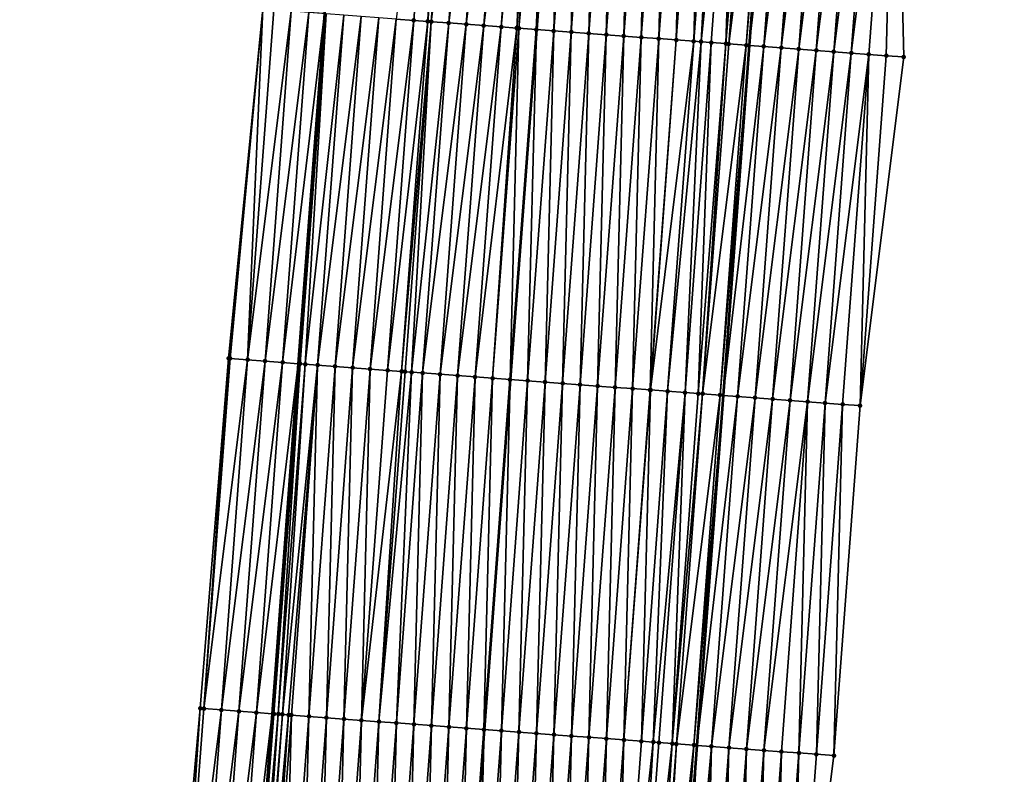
# Model space of a CAD drawing. Header units: feet. Extents: x 2017424 to 2024169, y 808042 to 818730.
# Tile 104 of 256: x 2023649 to 2023705, y 811457 to 811500. Entities that reach past the tile are written whole.
import ezdxf

# ---------------------------------------------------------------- set-up
doc = ezdxf.new("R2010")
doc.units = ezdxf.units.FT
doc.header["$MEASUREMENT"] = 0
for name, color, linetype, lineweight in [('EP_Travel Lane', 172, 'Continuous', 53), ('NB-Road Shots', 141, 'Continuous', 100), ('NB-Road X-Section', 40, 'Continuous', 13), ('STRIPING', 60, 'Continuous', 53)]:
    doc.layers.add(name, color=color, linetype=linetype, lineweight=lineweight)
doc.layers.add('I-77-MM15-17_NB-Surface-BORDER', color=7, linetype='Continuous')
doc.layers.add('I-77-MM15-17_NB-Surface-TIN', color=7, linetype='Continuous')

msp = doc.modelspace()

# ---------------------------------------------------------------- linework, layer by layer
at = {"layer": 'EP_Travel Lane'}
for points in [[(2023697.766, 811598.209, 329.874), (2023696.179, 811578.28, 329.305), (2023694.591, 811558.352, 328.72), (2023693.072, 811538.477, 328.127), (2023691.579, 811518.54, 327.592), (2023690.087, 811498.604, 327.04), (2023688.594, 811478.667, 326.481), (2023687.101, 811458.73, 325.945), (2023685.608, 811438.795, 325.346), (2023684.116, 811418.86, 324.757), (2023682.623, 811398.925, 324.139), (2023681.13, 811378.991, 323.493), (2023679.638, 811359.056, 322.875), (2023678.06, 811339.073, 322.246), (2023676.445, 811319.149, 321.591)], [(2023671.88, 811580.242, 329.176), (2023670.372, 811560.306, 328.637), (2023668.868, 811540.29, 328.117), (2023667.375, 811520.351, 327.634), (2023665.883, 811500.412, 327.16), (2023664.39, 811480.473, 326.694), (2023662.898, 811460.533, 326.265), (2023661.405, 811440.595, 325.783), (2023659.912, 811420.658, 325.226), (2023658.42, 811400.724, 324.607), (2023656.928, 811380.789, 323.979), (2023655.436, 811360.854, 323.365), (2023653.868, 811341.006, 322.747), (2023652.255, 811321.082, 322.089)]]:
    msp.add_polyline3d(points, dxfattribs=at)
at = {"layer": 'I-77-MM15-17_NB-Surface-BORDER', "color": 3, "linetype": 'Continuous', "lineweight": -3}
for points in [[(2023704.622, 811597.656, 329.888), (2023703.155, 811577.717, 329.323), (2023701.409, 811557.802, 328.735), (2023699.887, 811537.967, 328.135), (2023698.394, 811518.03, 327.598), (2023698.896, 811497.943, 327.071), (2023696.406, 811478.081, 326.517), (2023694.914, 811458.146, 325.915), (2023692.424, 811438.286, 325.295), (2023691.929, 811418.277, 324.662), (2023688.442, 811398.492, 324.035), (2023687.947, 811378.484, 323.39), (2023686.454, 811358.551, 322.711), (2023683.881, 811338.608, 322.103), (2023681.277, 811318.763, 321.486)], [(2023648.522, 811321.388, 321.966), (2023650.25, 811341.303, 322.597), (2023651.429, 811361.158, 323.218), (2023652.489, 811381.126, 323.822), (2023654.021, 811401.058, 324.437), (2023655.349, 811421.005, 325.039), (2023657.025, 811440.928, 325.588), (2023658.81, 811460.844, 326.091), (2023660.426, 811480.775, 326.536), (2023662.382, 811500.678, 327.031), (2023664.607, 811520.561, 327.538), (2023667.073, 811540.426, 328.061), (2023668.464, 811560.461, 328.576), (2023670.649, 811580.342, 329.139)]]:
    msp.add_polyline3d(points, dxfattribs=at)
at = {"layer": 'I-77-MM15-17_NB-Surface-TIN', "color": 128, "linetype": 'Continuous', "lineweight": -3}
for points in [[(2023669.977, 811500.105, 327.194), (2023670.974, 811500.03, 327.204), (2023672.467, 811519.969, 327.686)], [(2023670.974, 811500.03, 327.204), (2023671.774, 811499.97, 327.213), (2023672.467, 811519.969, 327.686)], [(2023671.774, 811499.97, 327.213), (2023673.464, 811519.894, 327.693), (2023672.467, 811519.969, 327.686)], [(2023671.774, 811499.97, 327.213), (2023671.971, 811499.955, 327.215), (2023673.464, 811519.894, 327.693)], [(2023671.971, 811499.955, 327.215), (2023674.461, 811519.819, 327.699), (2023673.464, 811519.894, 327.693)], [(2023671.971, 811499.955, 327.215), (2023672.968, 811499.88, 327.222), (2023674.461, 811519.819, 327.699)], [(2023672.968, 811499.88, 327.222), (2023675.458, 811519.744, 327.704), (2023674.461, 811519.819, 327.699)], [(2023672.968, 811499.88, 327.222), (2023673.965, 811499.805, 327.226), (2023675.458, 811519.744, 327.704)], [(2023673.965, 811499.805, 327.226), (2023676.455, 811519.669, 327.71), (2023675.458, 811519.744, 327.704)], [(2023673.965, 811499.805, 327.226), (2023674.963, 811499.731, 327.23), (2023676.455, 811519.669, 327.71)], [(2023674.963, 811499.731, 327.23), (2023677.453, 811519.595, 327.714), (2023676.455, 811519.669, 327.71)], [(2023674.963, 811499.731, 327.23), (2023675.96, 811499.656, 327.234), (2023677.453, 811519.595, 327.714)], [(2023675.96, 811499.656, 327.234), (2023677.871, 811519.563, 327.715), (2023677.453, 811519.595, 327.714)], [(2023675.96, 811499.656, 327.234), (2023676.846, 811499.589, 327.236), (2023677.871, 811519.563, 327.715)], [(2023676.846, 811499.589, 327.236), (2023678.45, 811519.52, 327.716), (2023677.871, 811519.563, 327.715)], [(2023676.846, 811499.589, 327.236), (2023676.957, 811499.581, 327.236), (2023678.45, 811519.52, 327.716)], [(2023676.957, 811499.581, 327.236), (2023676.964, 811499.581, 327.236), (2023678.45, 811519.52, 327.716)], [(2023676.964, 811499.581, 327.236), (2023678.858, 811519.489, 327.716), (2023678.45, 811519.52, 327.716)], [(2023676.964, 811499.581, 327.236), (2023677.954, 811499.507, 327.231), (2023678.858, 811519.489, 327.716)], [(2023677.954, 811499.507, 327.231), (2023679.447, 811519.445, 327.715), (2023678.858, 811519.489, 327.716)], [(2023677.954, 811499.507, 327.231), (2023677.962, 811499.506, 327.231), (2023679.447, 811519.445, 327.715)], [(2023678.951, 811499.432, 327.213), (2023679.455, 811519.445, 327.715), (2023677.962, 811499.506, 327.231)], [(2023679.447, 811519.445, 327.715), (2023677.962, 811499.506, 327.231), (2023679.455, 811519.445, 327.715)], [(2023678.951, 811499.432, 327.213), (2023680.444, 811519.371, 327.708), (2023679.455, 811519.445, 327.715)], [(2023678.951, 811499.432, 327.213), (2023679.949, 811499.358, 327.194), (2023680.444, 811519.371, 327.708)], [(2023679.949, 811499.358, 327.194), (2023681.441, 811519.296, 327.697), (2023680.444, 811519.371, 327.708)], [(2023679.949, 811499.358, 327.194), (2023680.946, 811499.284, 327.175), (2023681.441, 811519.296, 327.697)], [(2023680.946, 811499.284, 327.175), (2023682.439, 811519.222, 327.683), (2023681.441, 811519.296, 327.697)], [(2023680.946, 811499.284, 327.175), (2023681.943, 811499.21, 327.159), (2023682.439, 811519.222, 327.683)], [(2023681.943, 811499.21, 327.159), (2023683.436, 811519.148, 327.671), (2023682.439, 811519.222, 327.683)], [(2023681.943, 811499.21, 327.159), (2023682.94, 811499.136, 327.146), (2023683.436, 811519.148, 327.671)], [(2023682.94, 811499.136, 327.146), (2023684.433, 811519.073, 327.663), (2023683.436, 811519.148, 327.671)], [(2023682.94, 811499.136, 327.146), (2023683.938, 811499.062, 327.13), (2023684.433, 811519.073, 327.663)], [(2023683.938, 811499.062, 327.13), (2023685.43, 811518.999, 327.654), (2023684.433, 811519.073, 327.663)], [(2023683.938, 811499.062, 327.13), (2023684.935, 811498.987, 327.11), (2023685.43, 811518.999, 327.654)], [(2023684.935, 811498.987, 327.11), (2023686.428, 811518.925, 327.641), (2023685.43, 811518.999, 327.654)], [(2023684.935, 811498.987, 327.11), (2023685.932, 811498.913, 327.089), (2023686.428, 811518.925, 327.641)], [(2023685.932, 811498.913, 327.089), (2023687.425, 811518.85, 327.627), (2023686.428, 811518.925, 327.641)], [(2023685.932, 811498.913, 327.089), (2023686.929, 811498.839, 327.068), (2023687.425, 811518.85, 327.627)], [(2023686.929, 811498.839, 327.068), (2023688.422, 811518.776, 327.613), (2023687.425, 811518.85, 327.627)], [(2023686.929, 811498.839, 327.068), (2023687.344, 811498.809, 327.06), (2023688.422, 811518.776, 327.613)], [(2023687.344, 811498.809, 327.06), (2023689.419, 811518.702, 327.6), (2023688.422, 811518.776, 327.613)], [(2023687.344, 811498.809, 327.06), (2023687.927, 811498.765, 327.049), (2023689.419, 811518.702, 327.6)], [(2023687.927, 811498.765, 327.049), (2023688.759, 811498.703, 327.038), (2023689.419, 811518.702, 327.6)], [(2023688.759, 811498.703, 327.038), (2023690.417, 811518.627, 327.591), (2023689.419, 811518.702, 327.6)], [(2023688.759, 811498.703, 327.038), (2023688.924, 811498.691, 327.036), (2023690.417, 811518.627, 327.591)], [(2023688.924, 811498.691, 327.036), (2023691.414, 811518.553, 327.592), (2023690.417, 811518.627, 327.591)], [(2023688.924, 811498.691, 327.036), (2023689.921, 811498.616, 327.038), (2023691.414, 811518.553, 327.592)], [(2023689.921, 811498.616, 327.038), (2023691.579, 811518.54, 327.592), (2023691.414, 811518.553, 327.592)], [(2023689.921, 811498.616, 327.038), (2023690.087, 811498.604, 327.04), (2023691.579, 811518.54, 327.592)], [(2023692.411, 811518.478, 327.596), (2023691.579, 811518.54, 327.592), (2023690.087, 811498.604, 327.04)], [(2023690.918, 811498.541, 327.048), (2023692.411, 811518.478, 327.596), (2023690.087, 811498.604, 327.04)], [(2023690.918, 811498.541, 327.048), (2023693.408, 811518.403, 327.597), (2023692.411, 811518.478, 327.596)], [(2023690.918, 811498.541, 327.048), (2023691.916, 811498.466, 327.057), (2023693.408, 811518.403, 327.597)], [(2023691.916, 811498.466, 327.057), (2023694.405, 811518.329, 327.596), (2023693.408, 811518.403, 327.597)], [(2023691.916, 811498.466, 327.057), (2023692.913, 811498.391, 327.064), (2023694.405, 811518.329, 327.596)], [(2023692.913, 811498.391, 327.064), (2023695.403, 811518.254, 327.595), (2023694.405, 811518.329, 327.596)], [(2023692.913, 811498.391, 327.064), (2023693.91, 811498.317, 327.07), (2023695.403, 811518.254, 327.595)], [(2023693.91, 811498.317, 327.07), (2023696.4, 811518.179, 327.595), (2023695.403, 811518.254, 327.595)], [(2023693.91, 811498.317, 327.07), (2023694.907, 811498.242, 327.076), (2023696.4, 811518.179, 327.595)], [(2023694.907, 811498.242, 327.076), (2023697.397, 811518.105, 327.597), (2023696.4, 811518.179, 327.595)], [(2023694.907, 811498.242, 327.076), (2023695.904, 811498.167, 327.079), (2023697.397, 811518.105, 327.597)], [(2023695.904, 811498.167, 327.079), (2023698.394, 811518.03, 327.598), (2023697.397, 811518.105, 327.597)], [(2023695.904, 811498.167, 327.079), (2023696.902, 811498.092, 327.08), (2023698.394, 811518.03, 327.598)], [(2023696.902, 811498.092, 327.08), (2023697.899, 811498.018, 327.077), (2023698.394, 811518.03, 327.598)], [(2023697.899, 811498.018, 327.077), (2023698.896, 811497.943, 327.071), (2023698.394, 811518.03, 327.598)], [(2023660.507, 811480.769, 326.539), (2023662.382, 811500.678, 327.031), (2023660.426, 811480.775, 326.536)], [(2023661.504, 811480.693, 326.584), (2023662.382, 811500.678, 327.031), (2023660.507, 811480.769, 326.539)], [(2023661.504, 811480.693, 326.584), (2023662.996, 811500.631, 327.057), (2023662.382, 811500.678, 327.031)], [(2023661.504, 811480.693, 326.584), (2023663.994, 811500.556, 327.091), (2023662.996, 811500.631, 327.057)], [(2023661.504, 811480.693, 326.584), (2023662.501, 811480.617, 326.622), (2023663.994, 811500.556, 327.091)], [(2023662.501, 811480.617, 326.622), (2023664.991, 811500.48, 327.129), (2023663.994, 811500.556, 327.091)], [(2023662.501, 811480.617, 326.622), (2023663.498, 811480.541, 326.662), (2023664.991, 811500.48, 327.129)], [(2023663.498, 811480.541, 326.662), (2023665.883, 811500.412, 327.16), (2023664.991, 811500.48, 327.129)], [(2023663.498, 811480.541, 326.662), (2023664.39, 811480.473, 326.694), (2023665.883, 811500.412, 327.16)], [(2023665.988, 811500.404, 327.164), (2023665.883, 811500.412, 327.16), (2023664.39, 811480.473, 326.694)], [(2023664.495, 811480.465, 326.697), (2023665.988, 811500.404, 327.164), (2023664.39, 811480.473, 326.694)], [(2023664.495, 811480.465, 326.697), (2023664.788, 811480.443, 326.702), (2023665.988, 811500.404, 327.164)], [(2023664.788, 811480.443, 326.702), (2023666.985, 811500.329, 327.176), (2023665.988, 811500.404, 327.164)], [(2023664.788, 811480.443, 326.702), (2023665.492, 811480.391, 326.706), (2023666.985, 811500.329, 327.176)], [(2023665.492, 811480.391, 326.706), (2023667.982, 811500.255, 327.183), (2023666.985, 811500.329, 327.176)], [(2023665.492, 811480.391, 326.706), (2023666.489, 811480.316, 326.706), (2023667.982, 811500.255, 327.183)], [(2023666.489, 811480.316, 326.706), (2023668.979, 811500.18, 327.188), (2023667.982, 811500.255, 327.183)], [(2023666.489, 811480.316, 326.706), (2023667.487, 811480.241, 326.706), (2023668.979, 811500.18, 327.188)], [(2023667.487, 811480.241, 326.706), (2023669.977, 811500.105, 327.194), (2023668.979, 811500.18, 327.188)], [(2023667.487, 811480.241, 326.706), (2023668.484, 811480.167, 326.707), (2023669.977, 811500.105, 327.194)], [(2023668.484, 811480.167, 326.707), (2023670.974, 811500.03, 327.204), (2023669.977, 811500.105, 327.194)], [(2023668.484, 811480.167, 326.707), (2023669.481, 811480.092, 326.708), (2023670.974, 811500.03, 327.204)], [(2023669.481, 811480.092, 326.708), (2023671.774, 811499.97, 327.213), (2023670.974, 811500.03, 327.204)], [(2023669.481, 811480.092, 326.708), (2023670.28, 811480.032, 326.709), (2023671.774, 811499.97, 327.213)], [(2023670.28, 811480.032, 326.709), (2023671.971, 811499.955, 327.215), (2023671.774, 811499.97, 327.213)], [(2023670.28, 811480.032, 326.709), (2023670.478, 811480.017, 326.709), (2023671.971, 811499.955, 327.215)], [(2023670.478, 811480.017, 326.709), (2023670.85, 811479.989, 326.709), (2023671.971, 811499.955, 327.215)], [(2023670.85, 811479.989, 326.709), (2023672.968, 811499.88, 327.222), (2023671.971, 811499.955, 327.215)], [(2023670.85, 811479.989, 326.709), (2023671.476, 811479.943, 326.708), (2023672.968, 811499.88, 327.222)], [(2023671.476, 811479.943, 326.708), (2023673.965, 811499.805, 327.226), (2023672.968, 811499.88, 327.222)], [(2023671.476, 811479.943, 326.708), (2023672.473, 811479.868, 326.706), (2023673.965, 811499.805, 327.226)], [(2023672.473, 811479.868, 326.706), (2023674.963, 811499.731, 327.23), (2023673.965, 811499.805, 327.226)], [(2023672.473, 811479.868, 326.706), (2023673.47, 811479.793, 326.702), (2023674.963, 811499.731, 327.23)], [(2023673.47, 811479.793, 326.702), (2023675.96, 811499.656, 327.234), (2023674.963, 811499.731, 327.23)], [(2023673.47, 811479.793, 326.702), (2023674.467, 811479.719, 326.699), (2023675.96, 811499.656, 327.234)], [(2023674.467, 811479.719, 326.699), (2023676.846, 811499.589, 327.236), (2023675.96, 811499.656, 327.234)], [(2023674.467, 811479.719, 326.699), (2023675.464, 811479.644, 326.693), (2023676.846, 811499.589, 327.236)], [(2023675.464, 811479.644, 326.693), (2023676.957, 811499.581, 327.236), (2023676.846, 811499.589, 327.236)], [(2023675.464, 811479.644, 326.693), (2023676.964, 811499.581, 327.236), (2023676.957, 811499.581, 327.236)], [(2023675.464, 811479.644, 326.693), (2023676.462, 811479.57, 326.68), (2023676.964, 811499.581, 327.236)], [(2023676.462, 811479.57, 326.68), (2023677.954, 811499.507, 327.231), (2023676.964, 811499.581, 327.236)], [(2023676.462, 811479.57, 326.68), (2023676.47, 811479.569, 326.68), (2023677.954, 811499.507, 327.231)], [(2023677.954, 811499.507, 327.231), (2023676.47, 811479.569, 326.68), (2023677.962, 811499.506, 327.231)], [(2023677.459, 811479.496, 326.661), (2023677.962, 811499.506, 327.231), (2023676.47, 811479.569, 326.68)], [(2023677.459, 811479.496, 326.661), (2023678.951, 811499.432, 327.213), (2023677.962, 811499.506, 327.231)], [(2023677.459, 811479.496, 326.661), (2023678.456, 811479.422, 326.641), (2023678.951, 811499.432, 327.213)], [(2023678.456, 811479.422, 326.641), (2023679.949, 811499.358, 327.194), (2023678.951, 811499.432, 327.213)], [(2023678.456, 811479.422, 326.641), (2023679.453, 811479.348, 326.621), (2023679.949, 811499.358, 327.194)], [(2023679.453, 811479.348, 326.621), (2023680.946, 811499.284, 327.175), (2023679.949, 811499.358, 327.194)], [(2023679.453, 811479.348, 326.621), (2023680.451, 811479.274, 326.604), (2023680.946, 811499.284, 327.175)], [(2023680.451, 811479.274, 326.604), (2023681.943, 811499.21, 327.159), (2023680.946, 811499.284, 327.175)], [(2023680.451, 811479.274, 326.604), (2023681.448, 811479.199, 326.588), (2023681.943, 811499.21, 327.159)], [(2023681.448, 811479.199, 326.588), (2023682.94, 811499.136, 327.146), (2023681.943, 811499.21, 327.159)], [(2023681.448, 811479.199, 326.588), (2023682.445, 811479.125, 326.571), (2023682.94, 811499.136, 327.146)], [(2023682.445, 811479.125, 326.571), (2023683.938, 811499.062, 327.13), (2023682.94, 811499.136, 327.146)], [(2023682.445, 811479.125, 326.571), (2023683.442, 811479.051, 326.551), (2023683.938, 811499.062, 327.13)], [(2023683.442, 811479.051, 326.551), (2023684.935, 811498.987, 327.11), (2023683.938, 811499.062, 327.13)], [(2023683.442, 811479.051, 326.551), (2023684.44, 811478.977, 326.529), (2023684.935, 811498.987, 327.11)], [(2023684.44, 811478.977, 326.529), (2023685.932, 811498.913, 327.089), (2023684.935, 811498.987, 327.11)], [(2023684.44, 811478.977, 326.529), (2023684.47, 811478.975, 326.528), (2023685.932, 811498.913, 327.089)], [(2023684.47, 811478.975, 326.528), (2023686.929, 811498.839, 327.068), (2023685.932, 811498.913, 327.089)], [(2023684.47, 811478.975, 326.528), (2023685.437, 811478.903, 326.507), (2023686.929, 811498.839, 327.068)], [(2023685.437, 811478.903, 326.507), (2023687.344, 811498.809, 327.06), (2023686.929, 811498.839, 327.068)], [(2023685.437, 811478.903, 326.507), (2023686.434, 811478.829, 326.487), (2023687.344, 811498.809, 327.06)], [(2023686.434, 811478.829, 326.487), (2023687.927, 811498.765, 327.049), (2023687.344, 811498.809, 327.06)], [(2023686.434, 811478.829, 326.487), (2023687.183, 811478.773, 326.476), (2023687.927, 811498.765, 327.049)], [(2023687.183, 811478.773, 326.476), (2023688.759, 811498.703, 327.038), (2023687.927, 811498.765, 327.049)], [(2023687.183, 811478.773, 326.476), (2023687.431, 811478.755, 326.474), (2023688.759, 811498.703, 327.038)], [(2023687.431, 811478.755, 326.474), (2023688.924, 811498.691, 327.036), (2023688.759, 811498.703, 327.038)], [(2023687.431, 811478.755, 326.474), (2023689.921, 811498.616, 327.038), (2023688.924, 811498.691, 327.036)], [(2023687.431, 811478.755, 326.474), (2023688.429, 811478.68, 326.479), (2023689.921, 811498.616, 327.038)], [(2023688.429, 811478.68, 326.479), (2023690.087, 811498.604, 327.04), (2023689.921, 811498.616, 327.038)], [(2023688.429, 811478.68, 326.479), (2023688.594, 811478.667, 326.481), (2023690.087, 811498.604, 327.04)], [(2023690.918, 811498.541, 327.048), (2023690.087, 811498.604, 327.04), (2023688.594, 811478.667, 326.481)], [(2023689.426, 811478.605, 326.489), (2023690.918, 811498.541, 327.048), (2023688.594, 811478.667, 326.481)], [(2023689.426, 811478.605, 326.489), (2023691.916, 811498.466, 327.057), (2023690.918, 811498.541, 327.048)], [(2023689.426, 811478.605, 326.489), (2023690.423, 811478.53, 326.492), (2023691.916, 811498.466, 327.057)], [(2023690.423, 811478.53, 326.492), (2023692.913, 811498.391, 327.064), (2023691.916, 811498.466, 327.057)], [(2023690.423, 811478.53, 326.492), (2023691.42, 811478.455, 326.496), (2023692.913, 811498.391, 327.064)], [(2023691.42, 811478.455, 326.496), (2023693.91, 811498.317, 327.07), (2023692.913, 811498.391, 327.064)], [(2023691.42, 811478.455, 326.496), (2023692.417, 811478.38, 326.503), (2023693.91, 811498.317, 327.07)], [(2023692.417, 811478.38, 326.503), (2023694.907, 811498.242, 327.076), (2023693.91, 811498.317, 327.07)], [(2023692.417, 811478.38, 326.503), (2023693.415, 811478.306, 326.511), (2023694.907, 811498.242, 327.076)], [(2023693.415, 811478.306, 326.511), (2023695.904, 811498.167, 327.079), (2023694.907, 811498.242, 327.076)], [(2023693.415, 811478.306, 326.511), (2023694.412, 811478.231, 326.517), (2023695.904, 811498.167, 327.079)], [(2023694.412, 811478.231, 326.517), (2023696.902, 811498.092, 327.08), (2023695.904, 811498.167, 327.079)], [(2023694.412, 811478.231, 326.517), (2023695.409, 811478.156, 326.519), (2023696.902, 811498.092, 327.08)], [(2023695.409, 811478.156, 326.519), (2023696.406, 811478.081, 326.517), (2023696.902, 811498.092, 327.08)], [(2023696.406, 811478.081, 326.517), (2023697.899, 811498.018, 327.077), (2023696.902, 811498.092, 327.08)], [(2023696.406, 811478.081, 326.517), (2023698.896, 811497.943, 327.071), (2023697.899, 811498.018, 327.077)], [(2023659.014, 811460.829, 326.099), (2023660.426, 811480.775, 326.536), (2023658.81, 811460.844, 326.091)], [(2023659.014, 811460.829, 326.099), (2023660.507, 811480.769, 326.539), (2023660.426, 811480.775, 326.536)], [(2023659.014, 811460.829, 326.099), (2023661.504, 811480.693, 326.584), (2023660.507, 811480.769, 326.539)], [(2023659.014, 811460.829, 326.099), (2023660.011, 811460.753, 326.145), (2023661.504, 811480.693, 326.584)], [(2023660.011, 811460.753, 326.145), (2023662.501, 811480.617, 326.622), (2023661.504, 811480.693, 326.584)], [(2023660.011, 811460.753, 326.145), (2023661.008, 811460.677, 326.186), (2023662.501, 811480.617, 326.622)], [(2023661.008, 811460.677, 326.186), (2023663.498, 811480.541, 326.662), (2023662.501, 811480.617, 326.622)], [(2023661.008, 811460.677, 326.186), (2023662.005, 811460.601, 326.232), (2023663.498, 811480.541, 326.662)], [(2023662.005, 811460.601, 326.232), (2023664.39, 811480.473, 326.694), (2023663.498, 811480.541, 326.662)], [(2023662.005, 811460.601, 326.232), (2023662.898, 811460.533, 326.265), (2023664.39, 811480.473, 326.694)], [(2023664.495, 811480.465, 326.697), (2023664.39, 811480.473, 326.694), (2023662.898, 811460.533, 326.265)], [(2023663.002, 811460.525, 326.269), (2023664.495, 811480.465, 326.697), (2023662.898, 811460.533, 326.265)], [(2023663.002, 811460.525, 326.269), (2023663.249, 811460.507, 326.272), (2023664.495, 811480.465, 326.697)], [(2023663.249, 811460.507, 326.272), (2023664.788, 811480.443, 326.702), (2023664.495, 811480.465, 326.697)], [(2023663.249, 811460.507, 326.272), (2023663.493, 811460.489, 326.273), (2023664.788, 811480.443, 326.702)], [(2023663.493, 811460.489, 326.273), (2023665.492, 811480.391, 326.706), (2023664.788, 811480.443, 326.702)], [(2023663.493, 811460.489, 326.273), (2023663.839, 811460.463, 326.272), (2023665.492, 811480.391, 326.706)], [(2023663.839, 811460.463, 326.272), (2023663.999, 811460.451, 326.271), (2023665.492, 811480.391, 326.706)], [(2023663.999, 811460.451, 326.271), (2023664.997, 811460.376, 326.263), (2023665.492, 811480.391, 326.706)], [(2023664.997, 811460.376, 326.263), (2023666.489, 811480.316, 326.706), (2023665.492, 811480.391, 326.706)], [(2023664.997, 811460.376, 326.263), (2023665.994, 811460.302, 326.255), (2023666.489, 811480.316, 326.706)], [(2023665.994, 811460.302, 326.255), (2023667.487, 811480.241, 326.706), (2023666.489, 811480.316, 326.706)], [(2023665.994, 811460.302, 326.255), (2023666.991, 811460.227, 326.247), (2023667.487, 811480.241, 326.706)], [(2023666.991, 811460.227, 326.247), (2023668.484, 811480.167, 326.707), (2023667.487, 811480.241, 326.706)], [(2023666.991, 811460.227, 326.247), (2023667.988, 811460.153, 326.238), (2023668.484, 811480.167, 326.707)], [(2023667.988, 811460.153, 326.238), (2023669.481, 811480.092, 326.708), (2023668.484, 811480.167, 326.707)], [(2023667.988, 811460.153, 326.238), (2023670.28, 811480.032, 326.709), (2023669.481, 811480.092, 326.708)], [(2023667.988, 811460.153, 326.238), (2023668.986, 811460.079, 326.228), (2023670.28, 811480.032, 326.709)], [(2023668.986, 811460.079, 326.228), (2023670.478, 811480.017, 326.709), (2023670.28, 811480.032, 326.709)], [(2023668.986, 811460.079, 326.228), (2023670.85, 811479.989, 326.709), (2023670.478, 811480.017, 326.709)], [(2023668.986, 811460.079, 326.228), (2023669.983, 811460.004, 326.216), (2023670.85, 811479.989, 326.709)], [(2023669.983, 811460.004, 326.216), (2023671.476, 811479.943, 326.708), (2023670.85, 811479.989, 326.709)], [(2023669.983, 811460.004, 326.216), (2023670.98, 811459.93, 326.205), (2023671.476, 811479.943, 326.708)], [(2023670.98, 811459.93, 326.205), (2023672.473, 811479.868, 326.706), (2023671.476, 811479.943, 326.708)], [(2023670.98, 811459.93, 326.205), (2023671.977, 811459.856, 326.194), (2023672.473, 811479.868, 326.706)], [(2023671.977, 811459.856, 326.194), (2023673.47, 811479.793, 326.702), (2023672.473, 811479.868, 326.706)], [(2023671.977, 811459.856, 326.194), (2023672.974, 811459.781, 326.184), (2023673.47, 811479.793, 326.702)], [(2023672.974, 811459.781, 326.184), (2023674.467, 811479.719, 326.699), (2023673.47, 811479.793, 326.702)], [(2023672.974, 811459.781, 326.184), (2023673.972, 811459.707, 326.172), (2023674.467, 811479.719, 326.699)], [(2023673.972, 811459.707, 326.172), (2023675.464, 811479.644, 326.693), (2023674.467, 811479.719, 326.699)], [(2023673.972, 811459.707, 326.172), (2023674.969, 811459.633, 326.157), (2023675.464, 811479.644, 326.693)], [(2023674.969, 811459.633, 326.157), (2023676.462, 811479.57, 326.68), (2023675.464, 811479.644, 326.693)], [(2023674.969, 811459.633, 326.157), (2023674.977, 811459.632, 326.157), (2023676.462, 811479.57, 326.68)], [(2023676.462, 811479.57, 326.68), (2023674.977, 811459.632, 326.157), (2023676.47, 811479.569, 326.68)], [(2023675.966, 811459.559, 326.137), (2023676.47, 811479.569, 326.68), (2023674.977, 811459.632, 326.157)], [(2023675.966, 811459.559, 326.137), (2023677.459, 811479.496, 326.661), (2023676.47, 811479.569, 326.68)], [(2023675.966, 811459.559, 326.137), (2023676.963, 811459.485, 326.114), (2023677.459, 811479.496, 326.661)], [(2023676.963, 811459.485, 326.114), (2023678.456, 811479.422, 326.641), (2023677.459, 811479.496, 326.661)], [(2023676.963, 811459.485, 326.114), (2023677.961, 811459.41, 326.093), (2023678.456, 811479.422, 326.641)], [(2023677.961, 811459.41, 326.093), (2023679.453, 811479.348, 326.621), (2023678.456, 811479.422, 326.641)], [(2023677.961, 811459.41, 326.093), (2023678.958, 811459.336, 326.076), (2023679.453, 811479.348, 326.621)], [(2023678.958, 811459.336, 326.076), (2023680.451, 811479.274, 326.604), (2023679.453, 811479.348, 326.621)], [(2023678.958, 811459.336, 326.076), (2023679.955, 811459.262, 326.061), (2023680.451, 811479.274, 326.604)], [(2023679.955, 811459.262, 326.061), (2023681.448, 811479.199, 326.588), (2023680.451, 811479.274, 326.604)], [(2023679.955, 811459.262, 326.061), (2023680.952, 811459.188, 326.045), (2023681.448, 811479.199, 326.588)], [(2023680.952, 811459.188, 326.045), (2023682.445, 811479.125, 326.571), (2023681.448, 811479.199, 326.588)], [(2023680.952, 811459.188, 326.045), (2023681.95, 811459.114, 326.026), (2023682.445, 811479.125, 326.571)], [(2023681.95, 811459.114, 326.026), (2023683.442, 811479.051, 326.551), (2023682.445, 811479.125, 326.571)], [(2023681.95, 811459.114, 326.026), (2023682.947, 811459.04, 326.004), (2023683.442, 811479.051, 326.551)], [(2023682.947, 811459.04, 326.004), (2023684.44, 811478.977, 326.529), (2023683.442, 811479.051, 326.551)], [(2023682.947, 811459.04, 326.004), (2023684.47, 811478.975, 326.528), (2023684.44, 811478.977, 326.529)], [(2023682.947, 811459.04, 326.004), (2023683.944, 811458.966, 325.981), (2023684.47, 811478.975, 326.528)], [(2023683.944, 811458.966, 325.981), (2023685.437, 811478.903, 326.507), (2023684.47, 811478.975, 326.528)], [(2023683.944, 811458.966, 325.981), (2023684.619, 811458.916, 325.966), (2023685.437, 811478.903, 326.507)], [(2023684.619, 811458.916, 325.966), (2023686.434, 811478.829, 326.487), (2023685.437, 811478.903, 326.507)], [(2023684.619, 811458.916, 325.966), (2023684.941, 811458.892, 325.959), (2023686.434, 811478.829, 326.487)], [(2023684.941, 811458.892, 325.959), (2023685.703, 811458.835, 325.944), (2023686.434, 811478.829, 326.487)], [(2023685.703, 811458.835, 325.944), (2023687.183, 811478.773, 326.476), (2023686.434, 811478.829, 326.487)], [(2023685.703, 811458.835, 325.944), (2023687.431, 811478.755, 326.474), (2023687.183, 811478.773, 326.476)], [(2023685.703, 811458.835, 325.944), (2023685.939, 811458.817, 325.941), (2023687.431, 811478.755, 326.474)], [(2023685.939, 811458.817, 325.941), (2023688.429, 811478.68, 326.479), (2023687.431, 811478.755, 326.474)], [(2023685.939, 811458.817, 325.941), (2023686.936, 811458.743, 325.944), (2023688.429, 811478.68, 326.479)], [(2023686.936, 811458.743, 325.944), (2023688.594, 811478.667, 326.481), (2023688.429, 811478.68, 326.479)], [(2023686.936, 811458.743, 325.944), (2023687.101, 811458.73, 325.945), (2023688.594, 811478.667, 326.481)], [(2023689.426, 811478.605, 326.489), (2023688.594, 811478.667, 326.481), (2023687.101, 811458.73, 325.945)], [(2023687.933, 811458.668, 325.95), (2023689.426, 811478.605, 326.489), (2023687.101, 811458.73, 325.945)], [(2023687.933, 811458.668, 325.95), (2023690.423, 811478.53, 326.492), (2023689.426, 811478.605, 326.489)], [(2023687.933, 811458.668, 325.95), (2023688.93, 811458.593, 325.948), (2023690.423, 811478.53, 326.492)], [(2023688.93, 811458.593, 325.948), (2023691.42, 811478.455, 326.496), (2023690.423, 811478.53, 326.492)], [(2023688.93, 811458.593, 325.948), (2023689.928, 811458.519, 325.946), (2023691.42, 811478.455, 326.496)], [(2023689.928, 811458.519, 325.946), (2023692.417, 811478.38, 326.503), (2023691.42, 811478.455, 326.496)], [(2023689.928, 811458.519, 325.946), (2023690.925, 811458.444, 325.943), (2023692.417, 811478.38, 326.503)], [(2023690.925, 811458.444, 325.943), (2023693.415, 811478.306, 326.511), (2023692.417, 811478.38, 326.503)], [(2023690.925, 811458.444, 325.943), (2023691.922, 811458.37, 325.937), (2023693.415, 811478.306, 326.511)], [(2023691.922, 811458.37, 325.937), (2023692.919, 811458.295, 325.928), (2023693.415, 811478.306, 326.511)], [(2023692.919, 811458.295, 325.928), (2023694.412, 811478.231, 326.517), (2023693.415, 811478.306, 326.511)], [(2023692.919, 811458.295, 325.928), (2023693.916, 811458.221, 325.921), (2023694.412, 811478.231, 326.517)], [(2023693.916, 811458.221, 325.921), (2023695.409, 811478.156, 326.519), (2023694.412, 811478.231, 326.517)], [(2023693.916, 811458.221, 325.921), (2023694.914, 811458.146, 325.915), (2023695.409, 811478.156, 326.519)], [(2023694.914, 811458.146, 325.915), (2023696.406, 811478.081, 326.517), (2023695.409, 811478.156, 326.519)], [(2023657.521, 811440.891, 325.606), (2023658.81, 811460.844, 326.091), (2023657.025, 811440.928, 325.588)], [(2023657.521, 811440.891, 325.606), (2023659.014, 811460.829, 326.099), (2023658.81, 811460.844, 326.091)], [(2023657.521, 811440.891, 325.606), (2023660.011, 811460.753, 326.145), (2023659.014, 811460.829, 326.099)], [(2023657.521, 811440.891, 325.606), (2023658.518, 811440.814, 325.657), (2023660.011, 811460.753, 326.145)], [(2023658.518, 811440.814, 325.657), (2023661.008, 811460.677, 326.186), (2023660.011, 811460.753, 326.145)], [(2023658.518, 811440.814, 325.657), (2023659.515, 811440.739, 325.699), (2023661.008, 811460.677, 326.186)], [(2023659.515, 811440.739, 325.699), (2023662.005, 811460.601, 326.232), (2023661.008, 811460.677, 326.186)], [(2023659.515, 811440.739, 325.699), (2023660.512, 811440.663, 325.742), (2023662.005, 811460.601, 326.232)], [(2023660.512, 811440.663, 325.742), (2023662.898, 811460.533, 326.265), (2023662.005, 811460.601, 326.232)], [(2023660.512, 811440.663, 325.742), (2023661.405, 811440.595, 325.783), (2023662.898, 811460.533, 326.265)], [(2023663.002, 811460.525, 326.269), (2023662.898, 811460.533, 326.265), (2023661.405, 811440.595, 325.783)], [(2023661.509, 811440.587, 325.788), (2023663.002, 811460.525, 326.269), (2023661.405, 811440.595, 325.783)], [(2023661.509, 811440.587, 325.788), (2023663.249, 811460.507, 326.272), (2023663.002, 811460.525, 326.269)], [(2023661.509, 811440.587, 325.788), (2023661.891, 811440.558, 325.798), (2023663.249, 811460.507, 326.272)], [(2023661.891, 811440.558, 325.798), (2023663.493, 811460.489, 326.273), (2023663.249, 811460.507, 326.272)], [(2023661.891, 811440.558, 325.798), (2023662.06, 811440.545, 325.799), (2023663.493, 811460.489, 326.273)], [(2023662.06, 811440.545, 325.799), (2023663.839, 811460.463, 326.272), (2023663.493, 811460.489, 326.273)], [(2023662.06, 811440.545, 325.799), (2023662.3, 811440.527, 325.798), (2023663.839, 811460.463, 326.272)], [(2023662.3, 811440.527, 325.798), (2023662.507, 811440.512, 325.796), (2023663.839, 811460.463, 326.272)], [(2023662.507, 811440.512, 325.796), (2023663.999, 811460.451, 326.271), (2023663.839, 811460.463, 326.272)], [(2023662.507, 811440.512, 325.796), (2023663.504, 811440.438, 325.779), (2023663.999, 811460.451, 326.271)], [(2023663.504, 811440.438, 325.779), (2023664.997, 811460.376, 326.263), (2023663.999, 811460.451, 326.271)], [(2023663.504, 811440.438, 325.779), (2023664.501, 811440.363, 325.763), (2023664.997, 811460.376, 326.263)], [(2023664.501, 811440.363, 325.763), (2023665.994, 811460.302, 326.255), (2023664.997, 811460.376, 326.263)], [(2023664.501, 811440.363, 325.763), (2023665.498, 811440.289, 325.746), (2023665.994, 811460.302, 326.255)], [(2023665.498, 811440.289, 325.746), (2023666.991, 811460.227, 326.247), (2023665.994, 811460.302, 326.255)], [(2023665.498, 811440.289, 325.746), (2023666.496, 811440.215, 325.73), (2023666.991, 811460.227, 326.247)], [(2023666.496, 811440.215, 325.73), (2023667.988, 811460.153, 326.238), (2023666.991, 811460.227, 326.247)], [(2023666.496, 811440.215, 325.73), (2023667.493, 811440.141, 325.713), (2023667.988, 811460.153, 326.238)], [(2023667.493, 811440.141, 325.713), (2023668.986, 811460.079, 326.228), (2023667.988, 811460.153, 326.238)], [(2023667.493, 811440.141, 325.713), (2023668.49, 811440.067, 325.693), (2023668.986, 811460.079, 326.228)], [(2023668.49, 811440.067, 325.693), (2023669.983, 811460.004, 326.216), (2023668.986, 811460.079, 326.228)], [(2023668.49, 811440.067, 325.693), (2023669.487, 811439.993, 325.674), (2023669.983, 811460.004, 326.216)], [(2023669.487, 811439.993, 325.674), (2023670.98, 811459.93, 326.205), (2023669.983, 811460.004, 326.216)], [(2023669.487, 811439.993, 325.674), (2023670.485, 811439.919, 325.656), (2023670.98, 811459.93, 326.205)], [(2023670.485, 811439.919, 325.656), (2023671.977, 811459.856, 326.194), (2023670.98, 811459.93, 326.205)], [(2023670.485, 811439.919, 325.656), (2023671.482, 811439.844, 325.638), (2023671.977, 811459.856, 326.194)], [(2023671.482, 811439.844, 325.638), (2023672.974, 811459.781, 326.184), (2023671.977, 811459.856, 326.194)], [(2023671.482, 811439.844, 325.638), (2023672.479, 811439.77, 325.618), (2023672.974, 811459.781, 326.184)], [(2023672.479, 811439.77, 325.618), (2023673.972, 811459.707, 326.172), (2023672.974, 811459.781, 326.184)], [(2023672.479, 811439.77, 325.618), (2023673.476, 811439.696, 325.595), (2023673.972, 811459.707, 326.172)], [(2023673.476, 811439.696, 325.595), (2023674.969, 811459.633, 326.157), (2023673.972, 811459.707, 326.172)], [(2023673.476, 811439.696, 325.595), (2023673.484, 811439.696, 325.595), (2023674.969, 811459.633, 326.157)], [(2023674.969, 811459.633, 326.157), (2023673.484, 811439.696, 325.595), (2023674.977, 811459.632, 326.157)], [(2023674.474, 811439.622, 325.574), (2023674.977, 811459.632, 326.157), (2023673.484, 811439.696, 325.595)], [(2023674.474, 811439.622, 325.574), (2023675.966, 811459.559, 326.137), (2023674.977, 811459.632, 326.157)], [(2023674.474, 811439.622, 325.574), (2023675.471, 811439.548, 325.553), (2023675.966, 811459.559, 326.137)], [(2023675.471, 811439.548, 325.553), (2023676.963, 811459.485, 326.114), (2023675.966, 811459.559, 326.137)], [(2023675.471, 811439.548, 325.553), (2023676.468, 811439.474, 325.533), (2023676.963, 811459.485, 326.114)], [(2023676.468, 811439.474, 325.533), (2023677.961, 811459.41, 326.093), (2023676.963, 811459.485, 326.114)], [(2023676.468, 811439.474, 325.533), (2023677.465, 811439.4, 325.515), (2023677.961, 811459.41, 326.093)], [(2023677.465, 811439.4, 325.515), (2023678.958, 811459.336, 326.076), (2023677.961, 811459.41, 326.093)], [(2023677.465, 811439.4, 325.515), (2023678.463, 811439.326, 325.5), (2023678.958, 811459.336, 326.076)], [(2023678.463, 811439.326, 325.5), (2023679.955, 811459.262, 326.061), (2023678.958, 811459.336, 326.076)], [(2023678.463, 811439.326, 325.5), (2023679.46, 811439.251, 325.484), (2023679.955, 811459.262, 326.061)], [(2023679.46, 811439.251, 325.484), (2023680.952, 811459.188, 326.045), (2023679.955, 811459.262, 326.061)], [(2023679.46, 811439.251, 325.484), (2023680.457, 811439.177, 325.464), (2023680.952, 811459.188, 326.045)], [(2023680.457, 811439.177, 325.464), (2023681.95, 811459.114, 326.026), (2023680.952, 811459.188, 326.045)], [(2023680.457, 811439.177, 325.464), (2023681.454, 811439.103, 325.443), (2023681.95, 811459.114, 326.026)], [(2023681.454, 811439.103, 325.443), (2023682.947, 811459.04, 326.004), (2023681.95, 811459.114, 326.026)], [(2023681.454, 811439.103, 325.443), (2023682.452, 811439.029, 325.417), (2023682.947, 811459.04, 326.004)], [(2023682.452, 811439.029, 325.417), (2023683.944, 811458.966, 325.981), (2023682.947, 811459.04, 326.004)], [(2023682.452, 811439.029, 325.417), (2023684.619, 811458.916, 325.966), (2023683.944, 811458.966, 325.981)], [(2023682.452, 811439.029, 325.417), (2023683.449, 811438.955, 325.39), (2023684.619, 811458.916, 325.966)], [(2023683.449, 811438.955, 325.39), (2023684.941, 811458.892, 325.959), (2023684.619, 811458.916, 325.966)], [(2023683.449, 811438.955, 325.39), (2023685.703, 811458.835, 325.944), (2023684.941, 811458.892, 325.959)], [(2023683.449, 811438.955, 325.39), (2023684.446, 811438.881, 325.368), (2023685.703, 811458.835, 325.944)], [(2023684.446, 811438.881, 325.368), (2023685.939, 811458.817, 325.941), (2023685.703, 811458.835, 325.944)], [(2023684.446, 811438.881, 325.368), (2023684.757, 811438.858, 325.362), (2023685.939, 811458.817, 325.941)], [(2023684.757, 811438.858, 325.362), (2023686.936, 811458.743, 325.944), (2023685.939, 811458.817, 325.941)], [(2023684.757, 811438.858, 325.362), (2023685.443, 811438.807, 325.35), (2023686.936, 811458.743, 325.944)], [(2023685.443, 811438.807, 325.35), (2023685.608, 811438.795, 325.346), (2023686.936, 811458.743, 325.944)], [(2023686.936, 811458.743, 325.944), (2023685.608, 811438.795, 325.346), (2023687.101, 811458.73, 325.945)], [(2023686.134, 811438.756, 325.336), (2023687.101, 811458.73, 325.945), (2023685.608, 811438.795, 325.346)], [(2023686.134, 811438.756, 325.336), (2023687.933, 811458.668, 325.95), (2023687.101, 811458.73, 325.945)], [(2023686.134, 811438.756, 325.336), (2023686.441, 811438.733, 325.33), (2023687.933, 811458.668, 325.95)], [(2023686.441, 811438.733, 325.33), (2023687.438, 811438.659, 325.321), (2023687.933, 811458.668, 325.95)], [(2023687.438, 811438.659, 325.321), (2023688.93, 811458.593, 325.948), (2023687.933, 811458.668, 325.95)], [(2023687.438, 811438.659, 325.321), (2023688.435, 811438.584, 325.316), (2023688.93, 811458.593, 325.948)], [(2023688.435, 811438.584, 325.316), (2023689.928, 811458.519, 325.946), (2023688.93, 811458.593, 325.948)], [(2023688.435, 811438.584, 325.316), (2023689.432, 811438.51, 325.311), (2023689.928, 811458.519, 325.946)], [(2023689.432, 811438.51, 325.311), (2023690.925, 811458.444, 325.943), (2023689.928, 811458.519, 325.946)], [(2023689.432, 811438.51, 325.311), (2023690.43, 811438.435, 325.306), (2023690.925, 811458.444, 325.943)], [(2023690.43, 811438.435, 325.306), (2023691.922, 811458.37, 325.937), (2023690.925, 811458.444, 325.943)], [(2023690.43, 811438.435, 325.306), (2023691.427, 811438.361, 325.3), (2023691.922, 811458.37, 325.937)], [(2023691.427, 811438.361, 325.3), (2023692.919, 811458.295, 325.928), (2023691.922, 811458.37, 325.937)], [(2023691.427, 811438.361, 325.3), (2023692.424, 811438.286, 325.295), (2023692.919, 811458.295, 325.928)], [(2023692.424, 811438.286, 325.295), (2023693.916, 811458.221, 325.921), (2023692.919, 811458.295, 325.928)], [(2023692.424, 811438.286, 325.295), (2023694.914, 811458.146, 325.915), (2023693.916, 811458.221, 325.921)]]:
    msp.add_3dface(points, dxfattribs=at)
at = {"layer": 'NB-Road Shots', "lineweight": 100}
for p in [(2023670.974, 811500.03, 327.204), (2023671.774, 811499.97, 327.213), (2023671.971, 811499.955, 327.215), (2023672.968, 811499.88, 327.222), (2023673.965, 811499.805, 327.226), (2023674.963, 811499.731, 327.23), (2023675.96, 811499.656, 327.234), (2023676.846, 811499.589, 327.236), (2023676.957, 811499.581, 327.236), (2023676.964, 811499.581, 327.236), (2023677.954, 811499.507, 327.231), (2023678.951, 811499.432, 327.213), (2023679.949, 811499.358, 327.194), (2023680.946, 811499.284, 327.175), (2023681.943, 811499.21, 327.159), (2023682.94, 811499.136, 327.146), (2023683.938, 811499.062, 327.13), (2023684.935, 811498.987, 327.11), (2023685.932, 811498.913, 327.089), (2023686.929, 811498.839, 327.068), (2023687.344, 811498.809, 327.06), (2023687.927, 811498.765, 327.049), (2023688.759, 811498.703, 327.038), (2023688.924, 811498.691, 327.036), (2023689.921, 811498.616, 327.038), (2023690.918, 811498.541, 327.048), (2023691.916, 811498.466, 327.057), (2023692.913, 811498.391, 327.064), (2023693.91, 811498.317, 327.07), (2023694.907, 811498.242, 327.076), (2023695.904, 811498.167, 327.079), (2023696.902, 811498.092, 327.08), (2023697.899, 811498.018, 327.077), (2023698.896, 811497.943, 327.071), (2023660.426, 811480.775, 326.536), (2023660.507, 811480.769, 326.539), (2023661.504, 811480.693, 326.584), (2023662.501, 811480.617, 326.622), (2023663.498, 811480.541, 326.662), (2023664.495, 811480.465, 326.697), (2023664.788, 811480.443, 326.702), (2023665.492, 811480.391, 326.706), (2023666.489, 811480.316, 326.706), (2023667.487, 811480.241, 326.706), (2023668.484, 811480.167, 326.707), (2023669.481, 811480.092, 326.708), (2023670.28, 811480.032, 326.709), (2023670.478, 811480.017, 326.709), (2023670.85, 811479.989, 326.709), (2023671.476, 811479.943, 326.708), (2023672.473, 811479.868, 326.706), (2023673.47, 811479.793, 326.702), (2023674.467, 811479.719, 326.699), (2023675.464, 811479.644, 326.693), (2023676.462, 811479.57, 326.68), (2023677.459, 811479.496, 326.661), (2023678.456, 811479.422, 326.641), (2023679.453, 811479.348, 326.621), (2023680.451, 811479.274, 326.604), (2023681.448, 811479.199, 326.588), (2023682.445, 811479.125, 326.571), (2023683.442, 811479.051, 326.551), (2023684.44, 811478.977, 326.529), (2023684.47, 811478.975, 326.528), (2023685.437, 811478.903, 326.507), (2023686.434, 811478.829, 326.487), (2023687.183, 811478.773, 326.476), (2023687.431, 811478.755, 326.474), (2023688.429, 811478.68, 326.479), (2023689.426, 811478.605, 326.489), (2023690.423, 811478.53, 326.492), (2023691.42, 811478.455, 326.496), (2023692.417, 811478.38, 326.503), (2023693.415, 811478.306, 326.511), (2023694.412, 811478.231, 326.517), (2023695.409, 811478.156, 326.519), (2023696.406, 811478.081, 326.517), (2023658.81, 811460.844, 326.091), (2023659.014, 811460.829, 326.099), (2023660.011, 811460.753, 326.145), (2023661.008, 811460.677, 326.186), (2023662.005, 811460.601, 326.232), (2023663.002, 811460.525, 326.269), (2023663.249, 811460.507, 326.272), (2023663.493, 811460.489, 326.273), (2023663.839, 811460.463, 326.272), (2023663.999, 811460.451, 326.271), (2023664.997, 811460.376, 326.263), (2023665.994, 811460.302, 326.255), (2023666.991, 811460.227, 326.247), (2023667.988, 811460.153, 326.238), (2023668.986, 811460.079, 326.228), (2023669.983, 811460.004, 326.216), (2023670.98, 811459.93, 326.205), (2023671.977, 811459.856, 326.194), (2023672.974, 811459.781, 326.184), (2023673.972, 811459.707, 326.172), (2023674.969, 811459.633, 326.157), (2023675.966, 811459.559, 326.137), (2023676.963, 811459.485, 326.114), (2023677.961, 811459.41, 326.093), (2023678.958, 811459.336, 326.076), (2023679.955, 811459.262, 326.061), (2023680.952, 811459.188, 326.045), (2023681.95, 811459.114, 326.026), (2023682.947, 811459.04, 326.004), (2023683.944, 811458.966, 325.981), (2023684.619, 811458.916, 325.966), (2023684.941, 811458.892, 325.959), (2023685.703, 811458.835, 325.944), (2023685.939, 811458.817, 325.941), (2023686.936, 811458.743, 325.944), (2023687.933, 811458.668, 325.95), (2023688.93, 811458.593, 325.948), (2023689.928, 811458.519, 325.946), (2023690.925, 811458.444, 325.943), (2023691.922, 811458.37, 325.937), (2023692.919, 811458.295, 325.928), (2023693.916, 811458.221, 325.921), (2023694.914, 811458.146, 325.915)]:
    msp.add_point(p, dxfattribs=at)
at = {"layer": 'NB-Road X-Section', "extrusion": (0.074629, 0.996809, 0.028329), "flags": 128}
for points, elevation in [([(-1957465.422, -26877.708), (-1957464.422, -26877.702), (-1957463.422, -26877.699), (-1957462.422, -26877.7), (-1957461.422, -26877.703), (-1957460.422, -26877.709), (-1957459.422, -26877.715), (-1957458.422, -26877.722), (-1957457.422, -26877.731), (-1957456.422, -26877.741), (-1957455.422, -26877.743), (-1957455.257, -26877.741), (-1957454.422, -26877.73), (-1957453.838, -26877.719), (-1957453.422, -26877.711), (-1957452.422, -26877.69), (-1957451.422, -26877.668), (-1957450.422, -26877.649), (-1957449.422, -26877.633), (-1957448.422, -26877.62), (-1957447.422, -26877.604), (-1957446.422, -26877.585), (-1957445.422, -26877.566), (-1957444.422, -26877.548), (-1957443.429, -26877.543), (-1957443.422, -26877.543), (-1957443.311, -26877.543), (-1957442.422, -26877.545), (-1957441.422, -26877.549), (-1957440.422, -26877.553), (-1957439.422, -26877.557), (-1957438.422, -26877.564), (-1957438.224, -26877.565), (-1957437.422, -26877.575), (-1957436.422, -26877.585), (-1957435.422, -26877.591), (-1957434.422, -26877.596), (-1957433.422, -26877.603), (-1957432.422, -26877.615), (-1957431.422, -26877.65), (-1957430.422, -26877.688), (-1957429.422, -26877.722), (-1957428.806, -26877.748)], 959944.243), ([(-1957464.422, -26877.696), (-1957463.422, -26877.695), (-1957462.422, -26877.696), (-1957461.422, -26877.702), (-1957460.422, -26877.71), (-1957459.422, -26877.718), (-1957458.422, -26877.722), (-1957457.422, -26877.724), (-1957456.422, -26877.734), (-1957455.422, -26877.739), (-1957455.173, -26877.737), (-1957454.422, -26877.726), (-1957453.422, -26877.707), (-1957452.453, -26877.685), (-1957452.422, -26877.685), (-1957451.422, -26877.662), (-1957450.422, -26877.643), (-1957449.422, -26877.625), (-1957448.422, -26877.61), (-1957447.422, -26877.592), (-1957446.422, -26877.573), (-1957445.422, -26877.552), (-1957444.422, -26877.533), (-1957443.422, -26877.52), (-1957442.422, -26877.514), (-1957441.422, -26877.511), (-1957440.422, -26877.508), (-1957439.422, -26877.505), (-1957438.795, -26877.504), (-1957438.422, -26877.504), (-1957438.223, -26877.504), (-1957437.422, -26877.505), (-1957436.422, -26877.506), (-1957435.422, -26877.507), (-1957434.422, -26877.507), (-1957433.422, -26877.508), (-1957432.716, -26877.511), (-1957432.422, -26877.516), (-1957431.422, -26877.551), (-1957430.422, -26877.592), (-1957429.422, -26877.629), (-1957428.422, -26877.674), (-1957428.341, -26877.678)], 959924.243), ([(-1957464.422, -26877.732), (-1957463.422, -26877.726), (-1957462.422, -26877.719), (-1957461.422, -26877.71), (-1957460.422, -26877.704), (-1957459.422, -26877.701), (-1957458.422, -26877.699), (-1957457.422, -26877.697), (-1957456.422, -26877.703), (-1957455.422, -26877.705), (-1957455.186, -26877.702), (-1957454.422, -26877.688), (-1957454.099, -26877.681), (-1957453.422, -26877.665), (-1957452.422, -26877.643), (-1957451.422, -26877.621), (-1957450.422, -26877.602), (-1957449.422, -26877.586), (-1957448.422, -26877.571), (-1957447.422, -26877.554), (-1957446.422, -26877.533), (-1957445.422, -26877.51), (-1957444.422, -26877.49), (-1957443.422, -26877.474), (-1957442.422, -26877.463), (-1957441.422, -26877.452), (-1957440.422, -26877.441), (-1957439.422, -26877.43), (-1957438.422, -26877.419), (-1957437.422, -26877.408), (-1957436.422, -26877.399), (-1957435.422, -26877.392), (-1957434.422, -26877.384), (-1957433.422, -26877.376), (-1957433.261, -26877.375), (-1957432.914, -26877.374), (-1957432.67, -26877.375), (-1957432.422, -26877.378), (-1957431.422, -26877.415), (-1957430.422, -26877.46), (-1957429.422, -26877.502), (-1957428.422, -26877.548), (-1957428.218, -26877.556)], 959904.243)]:
    msp.add_lwpolyline(points, dxfattribs=dict(at, elevation=elevation))
at = {"layer": 'STRIPING'}
msp.add_polyline3d([(2023685.691, 811599.182, 329.875), (2023684.085, 811579.255, 329.317), (2023682.478, 811559.327, 328.766), (2023680.948, 811539.383, 328.208), (2023679.455, 811519.445, 327.715), (2023677.962, 811499.506, 327.231), (2023676.47, 811479.569, 326.68), (2023674.977, 811459.632, 326.157), (2023673.484, 811439.696, 325.595), (2023671.992, 811419.76, 325.005), (2023670.499, 811399.825, 324.412), (2023669.007, 811379.891, 323.775), (2023667.514, 811359.957, 323.128), (2023665.946, 811340.04, 322.513), (2023664.339, 811320.116, 321.848)], dxfattribs=at)

doc.saveas('drawing.dxf')
